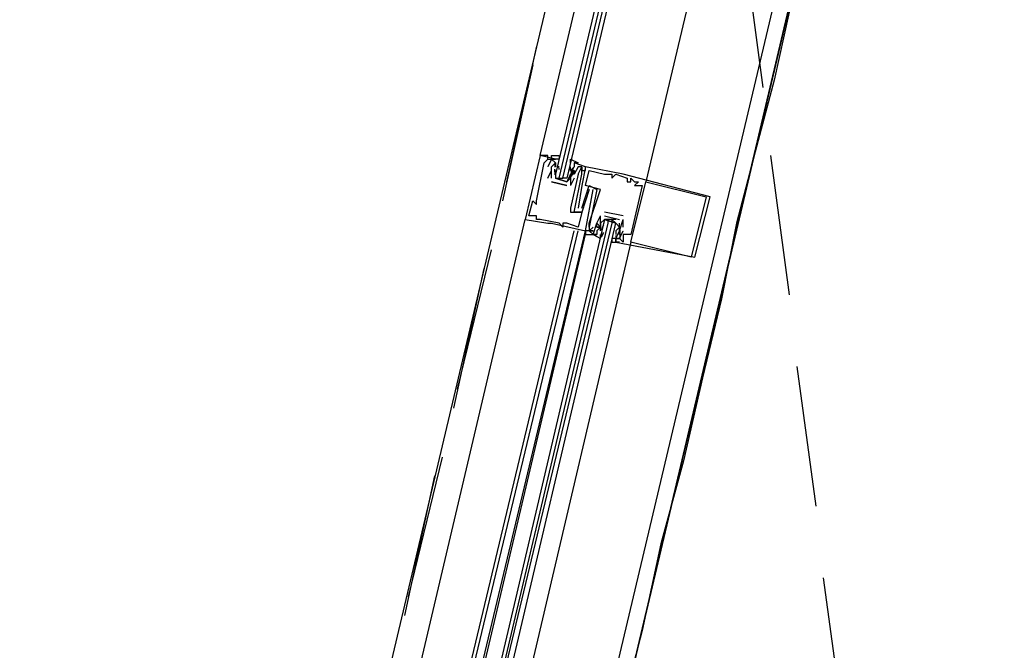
# Model space of a CAD drawing. Header units: feet. Extents: x -79 to 198, y -22 to 181.
# Tile 201 of 256: x 131.79 to 135.27, y 100.6 to 102.83. Entities that reach past the tile are written whole.
import ezdxf

# ---------------------------------------------------------------- set-up
doc = ezdxf.new("R2010")
doc.units = ezdxf.units.FT
doc.layers.add('A-LINEA', color=7, linetype='CONTINUOUS')

msp = doc.modelspace()

# ---------------------------------------------------------------- linework, layer by layer
at = {"layer": 'A-LINEA'}
for p, q in [((135.2667, 106.0978), (131.36, 89.5511)), ((134.3733, 105.9511), (132.6267, 98.5644)), ((135.1333, 105.7644), (133.3867, 98.3911)), ((135.1333, 105.7644), (133.3867, 98.3911)), ((134.3467, 103.0978), (134.4133, 102.5911)), ((133.6133, 102.7378), (133.5067, 102.2578)), ((133.6, 102.6711), (133.4933, 102.1911)), ((133.6, 102.6711), (133.4933, 102.1911)), ((133.68, 102.3378), (133.6267, 102.3511)), ((133.6267, 102.3511), (133.6267, 102.3511)), ((134.44, 102.3511), (134.5067, 101.8578)), ((133.64, 102.3244), (133.64, 102.3244)), ((133.6533, 102.3378), (133.6533, 102.3378)), ((133.6667, 102.3378), (133.6667, 102.3378)), ((133.6792, 102.3093), (133.679, 102.3276)), ((133.68, 102.3378), (133.68, 102.3378)), ((133.68, 102.3244), (133.68, 102.3244)), ((133.68, 102.3244), (133.68, 102.3111)), ((133.6932, 102.3013), (133.6922, 102.3132)), ((133.7467, 102.3244), (133.7467, 102.3244)), ((133.6533, 102.3111), (133.6533, 102.3111)), ((133.6667, 102.3111), (133.6667, 102.3111)), ((133.6667, 102.2978), (133.6667, 102.2978)), ((133.6667, 102.2978), (133.6667, 102.2978)), ((133.6791, 102.2822), (133.6786, 102.3025)), ((133.6799, 102.288), (133.6788, 102.2998)), ((133.68, 102.3111), (133.68, 102.3111)), ((133.68, 102.2844), (133.68, 102.2844)), ((133.72, 102.2844), (133.72, 102.2844)), ((133.7333, 102.3111), (133.7333, 102.3111)), ((133.7333, 102.2978), (133.7333, 102.3111)), ((133.7333, 102.2978), (133.7333, 102.2978)), ((133.7333, 102.2844), (133.7333, 102.2844)), ((133.7447, 102.295), (133.735, 102.277)), ((133.7436, 102.307), (133.7352, 102.2908)), ((133.7418, 102.3), (133.7356, 102.2899)), ((133.7418, 102.2867), (133.7356, 102.2765)), ((133.7467, 102.2978), (133.7467, 102.2978)), ((133.7467, 102.2844), (133.7467, 102.2844)), ((133.7467, 102.2844), (133.7467, 102.2844)), ((133.76, 102.3111), (133.76, 102.3111)), ((133.76, 102.2844), (133.76, 102.2844)), ((133.7733, 102.3111), (133.7733, 102.3111)), ((133.7733, 102.3111), (133.7733, 102.3111)), ((133.7733, 102.2978), (133.7733, 102.2978)), ((133.7733, 102.2844), (133.7733, 102.2844)), ((133.7733, 102.2844), (133.7733, 102.2844)), ((133.7867, 102.3111), (133.7867, 102.3111)), ((133.7867, 102.3111), (133.7867, 102.3111)), ((133.7867, 102.2978), (133.7867, 102.2978)), ((133.8, 102.2978), (133.8, 102.2978)), ((133.8533, 102.2844), (133.8533, 102.2844)), ((133.8667, 102.2844), (133.8667, 102.2844)), ((133.88, 102.2844), (133.88, 102.2844)), ((133.8933, 102.2844), (133.8933, 102.2844)), ((133.92, 102.2844), (133.92, 102.2844)), ((133.6533, 102.2711), (133.6533, 102.2711)), ((133.6667, 102.2711), (133.6667, 102.2711)), ((133.6667, 102.2711), (133.6667, 102.2711)), ((133.6667, 102.2578), (133.72, 102.2444)), ((133.72, 102.2444), (133.6667, 102.2578)), ((133.6667, 102.2578), (133.6667, 102.2578)), ((133.6667, 102.2578), (133.6667, 102.2578)), ((133.6933, 102.2711), (133.7067, 102.2711)), ((133.72, 102.2444), (133.72, 102.2444)), ((133.72, 102.2444), (133.72, 102.2444)), ((133.7333, 102.2444), (133.7333, 102.2444)), ((133.7333, 102.2444), (133.7333, 102.2444)), ((133.7467, 102.2711), (133.7467, 102.2711)), ((133.7733, 102.2444), (133.7733, 102.2444)), ((133.7867, 102.2444), (133.7867, 102.2444)), ((133.8, 102.2444), (133.8, 102.2444)), ((133.88, 102.2711), (133.88, 102.2711)), ((133.9333, 102.2711), (133.9333, 102.2711)), ((133.9333, 102.2578), (133.9333, 102.2578)), ((133.9467, 102.2711), (133.9467, 102.2711)), ((133.9467, 102.2578), (133.9467, 102.2578)), ((133.96, 102.2578), (133.96, 102.2578)), ((133.96, 102.2444), (133.96, 102.2444)), ((133.9733, 102.2578), (133.9733, 102.2578)), ((133.9867, 102.2444), (133.9867, 102.2444)), ((134, 102.2578), (134, 102.2578)), ((133.8, 102.2311), (133.8, 102.2311)), ((133.8133, 102.2311), (133.8133, 102.2311)), ((133.8267, 102.2311), (133.8267, 102.2311)), ((133.84, 102.2311), (133.84, 102.2311)), ((133.6, 102.1911), (133.6, 102.1911)), ((133.6133, 102.1911), (133.6133, 102.1911)), ((133.6133, 102.1778), (133.6133, 102.1778)), ((134.2133, 102.2044), (134.2133, 102.2044)), ((134.2267, 102.2044), (134.2267, 102.2044)), ((133.7333, 102.1644), (133.7333, 102.1644)), ((133.7333, 102.1511), (133.7333, 102.1511)), ((133.7467, 102.1511), (133.7467, 102.1511)), ((133.76, 102.1644), (133.76, 102.1644)), ((133.7733, 102.1644), (133.7733, 102.1644)), ((133.7733, 102.1511), (133.7733, 102.1511)), ((133.7733, 102.1511), (133.7733, 102.1511)), ((133.92, 102.1378), (133.8533, 102.1511)), ((133.8533, 102.1511), (133.8533, 102.1511)), ((132.8267, 98.9511), (133.5733, 102.1244)), ((133.5733, 102.1244), (133.5733, 102.1244)), ((133.5867, 102.1378), (133.5867, 102.1378)), ((133.6, 102.1378), (133.6, 102.1378)), ((133.6133, 102.1378), (133.6133, 102.1378)), ((133.6133, 102.1244), (133.6133, 102.1244)), ((133.6267, 102.1244), (133.6267, 102.1244)), ((133.6533, 102.1111), (133.6533, 102.1111)), ((133.6667, 102.1111), (133.6667, 102.1111)), ((133.6933, 102.1111), (133.6933, 102.1111)), ((133.7067, 102.1111), (133.7067, 102.1111)), ((133.72, 102.1111), (133.72, 102.1111)), ((133.8, 102.1111), (133.8, 102.1111)), ((133.8, 102.1111), (133.8, 102.1111)), ((133.8267, 102.1111), (133.8267, 102.1111)), ((133.8267, 102.1111), (133.8267, 102.1111)), ((133.84, 102.1378), (133.84, 102.1378)), ((133.84, 102.1378), (133.84, 102.1378)), ((133.842, 102.0872), (133.8516, 102.1052)), ((133.8448, 102.0955), (133.8511, 102.1057)), ((133.8533, 102.1378), (133.9067, 102.1244)), ((133.8533, 102.1378), (133.8533, 102.1378)), ((133.8533, 102.1111), (133.8533, 102.1111)), ((133.8667, 102.1244), (133.88, 102.1244)), ((133.8933, 102.1111), (133.8933, 102.1111)), ((133.9067, 102.1244), (133.9067, 102.1244)), ((133.9067, 102.0844), (133.92, 102.1244)), ((133.9067, 102.1244), (133.9067, 102.1244)), ((133.92, 102.1378), (133.92, 102.1378)), ((133.92, 102.0978), (133.92, 102.1244)), ((133.92, 102.1244), (133.92, 102.1244)), ((132.9867, 98.9111), (133.7467, 102.0844)), ((133, 98.9111), (133.76, 102.0844)), ((133.0267, 98.8978), (133.7867, 102.0844)), ((133.04, 98.8978), (133.7867, 102.0711)), ((133.7067, 102.0978), (133.7067, 102.0978)), ((133.76, 102.0978), (133.76, 102.0978)), ((133.7867, 102.0844), (133.7867, 102.0844)), ((133.7867, 102.0844), (133.7867, 102.0844)), ((133.7867, 102.0711), (133.7867, 102.0711)), ((133.7867, 102.0711), (133.7867, 102.0711)), ((133.7867, 102.0711), (133.7867, 102.0711)), ((133.7867, 102.0711), (133.7867, 102.0711)), ((133.8, 102.0978), (133.8, 102.0978)), ((133.8, 102.0978), (133.8, 102.0978)), ((133.8, 102.0978), (133.8, 102.0978)), ((133.8, 102.0844), (133.8, 102.0844)), ((133.8, 102.0844), (133.8, 102.0844)), ((133.8, 102.0844), (133.8, 102.0844)), ((133.8133, 102.0978), (133.8133, 102.0978)), ((133.8133, 102.0844), (133.8133, 102.0844)), ((133.8133, 102.0711), (133.8133, 102.0711)), ((133.8267, 102.0978), (133.8267, 102.0978)), ((133.8267, 102.0844), (133.8267, 102.0844)), ((133.8267, 102.0711), (133.8267, 102.0711)), ((133.84, 102.0978), (133.84, 102.0978)), ((133.84, 102.0978), (133.84, 102.0978)), ((133.84, 102.0844), (133.84, 102.0978)), ((133.84, 102.0844), (133.84, 102.0844)), ((133.84, 102.0844), (133.84, 102.0844)), ((133.843, 102.0618), (133.8515, 102.0781)), ((133.8448, 102.0689), (133.8511, 102.079)), ((133.8933, 102.0978), (133.8933, 102.0978)), ((133.8933, 102.0844), (133.8933, 102.0711)), ((133.8933, 102.0844), (133.8933, 102.0844)), ((133.8933, 102.0711), (133.8933, 102.0711)), ((133.9067, 102.0844), (133.9067, 102.0844)), ((133.9067, 102.0844), (133.9067, 102.0844)), ((133.9067, 102.0844), (133.9067, 102.0844)), ((133.9067, 102.0711), (133.9067, 102.0711)), ((133.9067, 102.0711), (133.9067, 102.0711)), ((133.9068, 102.0943), (133.9078, 102.0824)), ((133.9074, 102.0729), (133.9077, 102.0546)), ((133.9075, 102.0868), (133.9081, 102.0663)), ((133.92, 102.0978), (133.92, 102.0978)), ((133.92, 102.0844), (133.92, 102.0844)), ((133.92, 102.0711), (133.92, 102.0711)), ((133.9467, 102.0711), (133.9467, 102.0711)), ((133.9467, 102.0444), (133.2, 98.8578)), ((133.8933, 102.0578), (133.8933, 102.0578)), ((133.8933, 102.0444), (133.8933, 102.0444)), ((133.8935, 102.0676), (133.8945, 102.0557)), ((133.9067, 102.0578), (133.9067, 102.0578)), ((133.92, 102.0444), (133.92, 102.0444)), ((133.9467, 102.0444), (133.9467, 102.0444)), ((133.4533, 102.0178), (133.3333, 101.5244)), ((134.16, 101.9911), (134.16, 101.9911)), ((134.1733, 101.9911), (134.1733, 101.9911)), ((133.4267, 101.9511), (133.32, 101.4578)), ((133.4267, 101.9511), (133.32, 101.4578)), ((134.5333, 101.6044), (134.6, 101.1111)), ((133.28, 101.2844), (133.16, 100.7911)), ((133.2533, 101.2178), (133.1467, 100.7244)), ((133.2533, 101.2178), (133.1467, 100.7244)), ((134.6267, 100.8578), (134.6933, 100.3644))]:
    msp.add_line(p, q, dxfattribs=at)
for points in [[(124.5867, 91.1511), (131.36, 89.5511), (135.2667, 106.0978)], [(134.8533, 105.8444), (134.4267, 104.0578), (134, 102.2578)], [(134.8533, 105.8444), (134.4267, 104.0578), (134, 102.2578)], [(133.6533, 102.3378), (133.6533, 102.3511), (133.6267, 102.3511), (134.0533, 104.1511)], [(134.12, 104.1378), (133.68, 102.2844), (133.68, 102.2711), (133.6933, 102.2711), (134.1333, 104.1244)], [(134.16, 104.1244), (133.72, 102.2711), (133.7067, 102.2711), (134.1467, 104.1244)], [(134.5067, 102.8578), (134.4533, 102.6178), (134.3867, 102.3644), (134.32, 102.1111), (134.2667, 101.8444), (134.2, 101.5644), (134.1333, 101.2711), (134.0533, 100.9778), (133.9867, 100.6711), (133.9067, 100.3644), (133.84, 100.0311), (133.76, 99.7111), (133.68, 99.3644), (133.6, 99.0178), (133.5067, 98.6578), (133.4267, 98.2978), (133.3333, 97.9244), (133.24, 97.5378)], [(133.6267, 102.3511), (133.5733, 102.1244), (133.6533, 102.1111), (133.6667, 102.1111), (133.7867, 102.0844), (133.8133, 102.2311), (133.8133, 102.2311)], [(133.6533, 102.3378), (133.6533, 102.3511), (133.6267, 102.3511)], [(133.6533, 102.3378), (133.6533, 102.3511), (133.6267, 102.3511)], [(133.6667, 102.2711), (133.6667, 102.2978), (133.6667, 102.3111), (133.68, 102.3244), (133.6667, 102.3378), (133.68, 102.3378), (133.6667, 102.3378), (133.6667, 102.3511), (133.6933, 102.3511), (133.6933, 102.3378), (133.68, 102.3378)], [(133.5867, 102.1378), (133.6, 102.1911), (133.6133, 102.1778), (133.6133, 102.1911), (133.64, 102.3244), (133.6533, 102.3378), (133.6667, 102.3378), (133.6533, 102.3111)], [(133.7333, 102.3244), (133.7333, 102.3378), (133.76, 102.3244), (133.7467, 102.3244), (133.7467, 102.3111), (133.7333, 102.2978), (133.7467, 102.2978), (133.7333, 102.2844), (133.72, 102.2578), (133.68, 102.2711)], [(133.8, 102.2311), (133.7733, 102.1511), (133.7467, 102.1511), (133.7733, 102.2844), (133.7733, 102.3111), (133.7733, 102.2978), (133.7867, 102.2978), (133.7867, 102.3111), (133.7467, 102.3244)], [(133.76, 102.2844), (133.7333, 102.1644), (133.7333, 102.1511), (133.7733, 102.1511), (133.76, 102.0978), (133.72, 102.1111), (133.7067, 102.1111), (133.7067, 102.0978), (133.6933, 102.1111), (133.6267, 102.1244), (133.6133, 102.1244), (133.6133, 102.1378), (133.6, 102.1378), (133.5867, 102.1378)], [(133.6533, 102.2711), (133.6667, 102.2978), (133.6667, 102.2978)], [(133.6667, 102.2711), (133.6667, 102.2978), (133.6667, 102.3111)], [(133.68, 102.2978), (133.68, 102.2844), (133.68, 102.2711), (133.72, 102.2578), (133.7333, 102.2711), (133.7333, 102.2844)], [(133.7467, 102.2978), (133.7467, 102.2844), (133.7333, 102.2844), (133.7333, 102.2444)], [(133.76, 102.2844), (133.7733, 102.3111), (133.76, 102.3111), (133.7467, 102.2844), (133.7467, 102.2844)], [(133.8933, 102.0578), (133.8933, 102.0444), (134.1733, 101.9911), (134.2267, 102.2044), (133.92, 102.2844), (133.7867, 102.3111), (133.7733, 102.2444), (133.76, 102.1644)], [(133.8, 102.1111), (133.84, 102.2311), (133.7867, 102.2444), (133.8, 102.2978), (133.8533, 102.2844), (133.8667, 102.2844), (133.88, 102.2844), (133.88, 102.2711), (133.8933, 102.2844), (133.9333, 102.2711), (133.9333, 102.2578), (133.9467, 102.2578), (133.9467, 102.2711), (133.96, 102.2578), (133.9733, 102.2578), (133.96, 102.2444), (133.9867, 102.2444), (133.9467, 102.0711), (133.92, 102.0711), (133.92, 102.0444), (133.9067, 102.0578), (133.92, 102.0844)], [(133.7467, 102.2711), (133.7333, 102.2444), (133.7333, 102.2444)], [(133.7733, 102.1644), (133.8, 102.2444), (133.8267, 102.2311), (133.8, 102.0978), (133.8, 102.1111), (133.8, 102.0978), (133.8, 102.0844), (133.7867, 102.0844), (133.7867, 102.0711), (133.8267, 102.0711)], [(134.2133, 102.2044), (134.16, 101.9911), (133.9467, 102.0444), (134, 102.2578), (134.2133, 102.2044)], [(133.1333, 98.8711), (133.8933, 102.1111), (133.88, 102.1244), (133.88, 102.1111), (133.1067, 98.8844), (133.8667, 102.1111), (133.8667, 102.1244), (133.8533, 102.1244), (133.0933, 98.8844)], [(133.8133, 102.0978), (133.8, 102.0844), (133.8133, 102.0844), (133.8, 102.0844), (133.8133, 102.0711), (133.8267, 102.1111), (133.8267, 102.1111), (133.84, 102.1378), (133.84, 102.1378)], [(133.8933, 102.1244), (133.8533, 102.1244), (133.84, 102.1111), (133.84, 102.0978), (133.8267, 102.0978), (133.84, 102.0978), (133.8267, 102.0844), (133.8267, 102.0711), (133.8133, 102.0711), (133.84, 102.0578), (133.84, 102.0711)], [(133.8267, 102.0844), (133.84, 102.0978), (133.8267, 102.0978), (133.8267, 102.1111), (133.84, 102.0978), (133.84, 102.1378)], [(133.84, 102.0978), (133.84, 102.1111), (133.8533, 102.1244), (133.8933, 102.1111), (133.9067, 102.0978), (133.8933, 102.0844)], [(133.8933, 102.0578), (133.88, 102.0578), (133.88, 102.0444), (133.9067, 102.0444), (133.8933, 102.0444), (133.8933, 102.0578), (133.9067, 102.0578), (133.8933, 102.0578), (133.9067, 102.0844), (133.9067, 102.0978), (133.9067, 102.1111)], [(133.7867, 102.0711), (133.8, 102.0711), (133.8, 102.0711)], [(133.7867, 102.0711), (133.8, 102.0711), (133.8, 102.0711)], [(133.7867, 102.0711), (133.8, 102.0711), (133.8, 102.0711)], [(133.9067, 102.0844), (133.9067, 102.0711), (133.9067, 102.0844), (133.9067, 102.0711)]]:
    msp.add_lwpolyline(points, dxfattribs=at)

doc.saveas('drawing.dxf')
